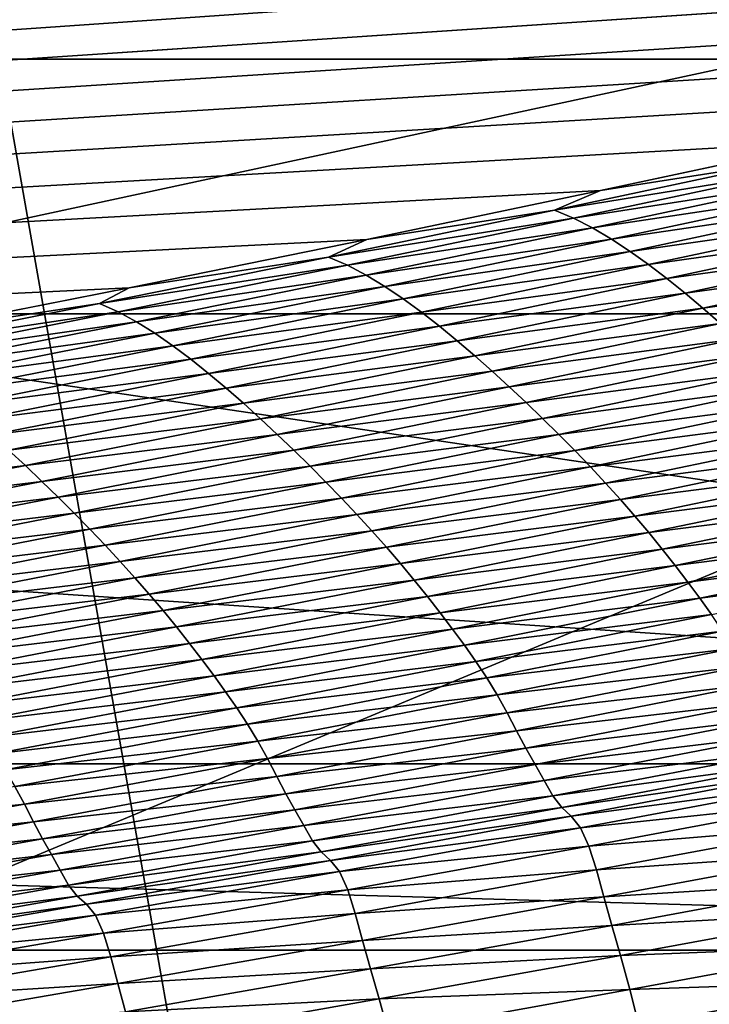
# Model space of a CAD drawing. Extents: x -65 to 446, y -88 to 1542.
# Tile 152 of 223: x 59.988 to 60.53, y -21.042 to -20.269. Entities that reach past the tile are written whole.
import ezdxf

# ---------------------------------------------------------------- set-up
doc = ezdxf.new("R2010")
doc.units = 0
doc.header["$LTSCALE"] = 74.25
for name, color, linetype in [('16', 7, 'CONTINUOUS'), ('305', 7, 'CONTINUOUS'), ('34', 7, 'CONTINUOUS'), ('35', 7, 'CONTINUOUS'), ('360', 7, 'CONTINUOUS'), ('382', 7, 'CONTINUOUS'), ('463', 7, 'CONTINUOUS'), ('522', 7, 'CONTINUOUS'), ('6', 7, 'CONTINUOUS'), ('730', 7, 'CONTINUOUS'), ('880', 7, 'CONTINUOUS'), ('884', 7, 'CONTINUOUS')]:
    doc.layers.add(name, color=color, linetype=linetype)

msp = doc.modelspace()

# ---------------------------------------------------------------- linework, layer by layer
at = {"layer": '16', "linetype": 'CONTINUOUS'}
for points in [[(61.5, -22.7), (61.5, -20.3), (55.75, -20.3, 9.95929), (61.5, -22.7)], [(61.5, -22.7), (55.75, -20.3, 9.95929), (55.75, -22.7, 9.95929), (61.5, -22.7)]]:
    msp.add_3dface(points, dxfattribs=at)
at = {"layer": '305', "color": 7, "linetype": 'CONTINUOUS'}
for points in [[(59.40471, -21, -9.82402), (56.49923, -21, -11.94655), (61.75957, -21, -10.09765), (59.40471, -21, -9.82402)], [(61.75957, -21, -10.09765), (56.49923, -21, -11.94655), (59.34313, -21, -12.36754), (61.75957, -21, -10.09765)], [(61.65188, -21, -7.01383), (59.40471, -21, -9.82402), (61.75957, -21, -10.09765), (61.65188, -21, -7.01383)]]:
    msp.add_3dface(points, dxfattribs=at)
at = {"layer": '34', "linetype": 'CONTINUOUS'}
for points in [[(55.75, -20.3, -9.95929), (55.6, -20, -9.69948), (61.2, -20), (55.75, -20.3, -9.95929)], [(61.5, -20.3), (55.75, -20.3, -9.95929), (61.2, -20), (61.5, -20.3)]]:
    msp.add_3dface(points, dxfattribs=at)
at = {"layer": '35', "linetype": 'CONTINUOUS'}
for points in [[(61.5, -20.3), (61.2, -20), (55.6, -20, 9.69948), (61.5, -20.3)], [(61.5, -20.3), (55.6, -20, 9.69948), (55.75, -20.3, 9.95929), (61.5, -20.3)]]:
    msp.add_3dface(points, dxfattribs=at)
at = {"layer": '360', "color": 7, "linetype": 'CONTINUOUS'}
for points in [[(58.54071, -18.23446, -13.52983), (65.995, -19.13135, -0.4), (59.64452, -20.5, -12.76649), (58.54071, -18.23446, -13.52983)], [(59.64452, -20.5, -12.76649), (65.995, -19.13135, -0.4), (62.13891, -20.5, -10.42338), (59.64452, -20.5, -12.76649)]]:
    msp.add_3dface(points, dxfattribs=at)
at = {"layer": '382', "color": 7, "linetype": 'CONTINUOUS'}
for points in [[(56.64744, -20.85363, -14.3925), (56.70888, -20.5, -14.52553), (62.0278, -20.85356, -10.32798), (56.64744, -20.85363, -14.3925)], [(56.70888, -20.5, -14.52553), (59.64452, -20.5, -12.76649), (62.0278, -20.85356, -10.32798), (56.70888, -20.5, -14.52553)], [(59.64452, -20.5, -12.76649), (62.13891, -20.5, -10.42338), (62.0278, -20.85356, -10.32798), (59.64452, -20.5, -12.76649)], [(61.75957, -21, -10.09765), (56.64744, -20.85363, -14.3925), (62.0278, -20.85356, -10.32798), (61.75957, -21, -10.09765)], [(61.75957, -21, -10.09765), (59.34313, -21, -12.36754), (56.64744, -20.85363, -14.3925), (61.75957, -21, -10.09765)]]:
    msp.add_3dface(points, dxfattribs=at)
at = {"layer": '463', "color": 7, "linetype": 'CONTINUOUS'}
for points in [[(61.65188, -21, -7.01383), (59.56169, -26.39044, -9.6713), (59.40471, -21, -9.82402), (61.65188, -21, -7.01383)], [(61.61822, -26.36266, -7.06944), (59.56169, -26.39044, -9.6713), (61.65188, -21, -7.01383), (61.61822, -26.36266, -7.06944)]]:
    msp.add_3dface(points, dxfattribs=at)
at = {"layer": '522', "color": 7, "linetype": 'CONTINUOUS'}
for points in [[(63.9, -18.9401, 0), (50, -16.5, 13.9), (63.9, -32.5), (63.9, -18.9401, 0)], [(63.9, -32.5), (50, -16.5, 13.9), (59.82849, -32.32842, 9.82979), (63.9, -32.5)]]:
    msp.add_3dface(points, dxfattribs=at)
at = {"layer": '6', "linetype": 'CONTINUOUS'}
for points in [[(55.75, -20.3, -9.95929), (61.5, -20.3), (55.75, -22.7, -9.95929), (55.75, -20.3, -9.95929)], [(55.75, -22.7, -9.95929), (61.5, -20.3), (61.5, -22.7), (55.75, -22.7, -9.95929)]]:
    msp.add_3dface(points, dxfattribs=at)
at = {"layer": '730', "color": 7, "linetype": 'CONTINUOUS'}
for points in [[(59.9296, -20.0576, 9.8693), (50.23849, -20.9509, 13.99797), (61.90504, -20.06089, 9.88576), (59.9296, -20.0576, 9.8693)], [(61.90504, -20.06089, 9.88576), (50.23849, -20.9509, 13.99797), (61.7561, -20.09913, 10.07638), (61.90504, -20.06089, 9.88576)], [(61.7561, -20.09913, 10.07638), (50.23849, -20.9509, 13.99797), (61.60451, -20.1372, 10.26476), (61.7561, -20.09913, 10.07638)], [(61.60451, -20.1372, 10.26476), (50.23849, -20.9509, 13.99797), (61.45002, -20.17515, 10.45113), (61.60451, -20.1372, 10.26476)], [(61.45002, -20.17515, 10.45113), (50.23849, -20.9509, 13.99797), (61.29243, -20.213, 10.63567), (61.45002, -20.17515, 10.45113)], [(61.29243, -20.213, 10.63567), (50.23849, -20.9509, 13.99797), (61.13188, -20.25074, 10.81835), (61.29243, -20.213, 10.63567)], [(61.13188, -20.25074, 10.81835), (50.23849, -20.9509, 13.99797), (60.96829, -20.28834, 10.99908), (61.13188, -20.25074, 10.81835)], [(60.96829, -20.28834, 10.99908), (50.23849, -20.9509, 13.99797), (60.80153, -20.32578, 11.17779), (60.96829, -20.28834, 10.99908)], [(60.80153, -20.32578, 11.17779), (50.23849, -20.9509, 13.99797), (60.62457, -20.36458, 11.36171), (60.80153, -20.32578, 11.17779)], [(60.62457, -20.36458, 11.36171), (50.23849, -20.9509, 13.99797), (60.44416, -20.4032, 11.54353), (60.62457, -20.36458, 11.36171)], [(60.44416, -20.4032, 11.54353), (50.23849, -20.9509, 13.99797), (60.26067, -20.44152, 11.72268), (60.44416, -20.4032, 11.54353)], [(60.26067, -20.44152, 11.72268), (50.23849, -20.9509, 13.99797), (60.07426, -20.47947, 11.89889), (60.26067, -20.44152, 11.72268)], [(60.07426, -20.47947, 11.89889), (50.23849, -20.9509, 13.99797), (59.88468, -20.5171, 12.07248), (60.07426, -20.47947, 11.89889)]]:
    msp.add_3dface(points, dxfattribs=at)
at = {"layer": '880', "color": 7, "linetype": 'CONTINUOUS'}
for points in [[(60.62457, -20.36458, 11.36171), (60.44416, -20.4032, 11.54353), (60.58274, -20.38139, 11.43823), (60.62457, -20.36458, 11.36171)], [(60.58274, -20.38139, 11.43823), (60.44416, -20.4032, 11.54353), (60.40798, -20.41855, 11.61269), (60.58274, -20.38139, 11.43823)], [(60.58274, -20.38139, 11.43823), (60.40798, -20.41855, 11.61269), (60.59804, -20.38765, 11.4587), (60.58274, -20.38139, 11.43823)], [(60.59804, -20.38765, 11.4587), (60.40798, -20.41855, 11.61269), (60.42305, -20.4249, 11.63341), (60.59804, -20.38765, 11.4587)], [(60.59804, -20.38765, 11.4587), (60.42305, -20.4249, 11.63341), (60.61321, -20.39518, 11.4798), (60.59804, -20.38765, 11.4587)], [(60.61321, -20.39518, 11.4798), (60.42305, -20.4249, 11.63341), (60.438, -20.43253, 11.65476), (60.61321, -20.39518, 11.4798)], [(60.61321, -20.39518, 11.4798), (60.438, -20.43253, 11.65476), (60.62826, -20.40381, 11.50142), (60.61321, -20.39518, 11.4798)], [(60.44416, -20.4032, 11.54353), (60.26067, -20.44152, 11.72268), (60.40798, -20.41855, 11.61269), (60.44416, -20.4032, 11.54353)], [(60.62826, -20.40381, 11.50142), (60.438, -20.43253, 11.65476), (60.45281, -20.44127, 11.67665), (60.62826, -20.40381, 11.50142)], [(60.62826, -20.40381, 11.50142), (60.45281, -20.44127, 11.67665), (60.64317, -20.41335, 11.52345), (60.62826, -20.40381, 11.50142)], [(60.64317, -20.41335, 11.52345), (60.45281, -20.44127, 11.67665), (60.46749, -20.45093, 11.69896), (60.64317, -20.41335, 11.52345)], [(60.64317, -20.41335, 11.52345), (60.46749, -20.45093, 11.69896), (60.65794, -20.42365, 11.54579), (60.64317, -20.41335, 11.52345)], [(60.40798, -20.41855, 11.61269), (60.26067, -20.44152, 11.72268), (60.23066, -20.45537, 11.78439), (60.40798, -20.41855, 11.61269)], [(60.40798, -20.41855, 11.61269), (60.23066, -20.45537, 11.78439), (60.42305, -20.4249, 11.63341), (60.40798, -20.41855, 11.61269)], [(60.42305, -20.4249, 11.63341), (60.23066, -20.45537, 11.78439), (60.2455, -20.46181, 11.80535), (60.42305, -20.4249, 11.63341)], [(60.42305, -20.4249, 11.63341), (60.2455, -20.46181, 11.80535), (60.438, -20.43253, 11.65476), (60.42305, -20.4249, 11.63341)], [(60.65794, -20.42365, 11.54579), (60.46749, -20.45093, 11.69896), (60.48203, -20.46132, 11.72158), (60.65794, -20.42365, 11.54579)], [(60.65794, -20.42365, 11.54579), (60.48203, -20.46132, 11.72158), (60.67255, -20.43452, 11.56836), (60.65794, -20.42365, 11.54579)], [(60.438, -20.43253, 11.65476), (60.2455, -20.46181, 11.80535), (60.26022, -20.46954, 11.82696), (60.438, -20.43253, 11.65476)], [(60.438, -20.43253, 11.65476), (60.26022, -20.46954, 11.82696), (60.45281, -20.44127, 11.67665), (60.438, -20.43253, 11.65476)], [(60.67255, -20.43452, 11.56836), (60.48203, -20.46132, 11.72158), (60.49641, -20.47229, 11.74443), (60.67255, -20.43452, 11.56836)], [(60.67255, -20.43452, 11.56836), (60.49641, -20.47229, 11.74443), (60.687, -20.44585, 11.59113), (60.67255, -20.43452, 11.56836)], [(60.26067, -20.44152, 11.72268), (60.07426, -20.47947, 11.89889), (60.23066, -20.45537, 11.78439), (60.26067, -20.44152, 11.72268)], [(60.45281, -20.44127, 11.67665), (60.26022, -20.46954, 11.82696), (60.27481, -20.47838, 11.8491), (60.45281, -20.44127, 11.67665)], [(60.45281, -20.44127, 11.67665), (60.27481, -20.47838, 11.8491), (60.46749, -20.45093, 11.69896), (60.45281, -20.44127, 11.67665)], [(60.46749, -20.45093, 11.69896), (60.27481, -20.47838, 11.8491), (60.28925, -20.48814, 11.87167), (60.46749, -20.45093, 11.69896)], [(60.46749, -20.45093, 11.69896), (60.28925, -20.48814, 11.87167), (60.48203, -20.46132, 11.72158), (60.46749, -20.45093, 11.69896)], [(60.687, -20.44585, 11.59113), (60.49641, -20.47229, 11.74443), (60.51063, -20.48372, 11.76749), (60.687, -20.44585, 11.59113)], [(60.687, -20.44585, 11.59113), (60.51063, -20.48372, 11.76749), (60.70128, -20.45752, 11.61409), (60.687, -20.44585, 11.59113)], [(60.23066, -20.45537, 11.78439), (60.07426, -20.47947, 11.89889), (60.05079, -20.49182, 11.9533), (60.23066, -20.45537, 11.78439)], [(60.23066, -20.45537, 11.78439), (60.05079, -20.49182, 11.9533), (60.2455, -20.46181, 11.80535), (60.23066, -20.45537, 11.78439)], [(60.70128, -20.45752, 11.61409), (60.51063, -20.48372, 11.76749), (60.52467, -20.49547, 11.79074), (60.70128, -20.45752, 11.61409)], [(60.70128, -20.45752, 11.61409), (60.52467, -20.49547, 11.79074), (60.71537, -20.46943, 11.63718), (60.70128, -20.45752, 11.61409)], [(60.2455, -20.46181, 11.80535), (60.05079, -20.49182, 11.9533), (60.06541, -20.49836, 11.97449), (60.2455, -20.46181, 11.80535)], [(60.2455, -20.46181, 11.80535), (60.06541, -20.49836, 11.97449), (60.26022, -20.46954, 11.82696), (60.2455, -20.46181, 11.80535)], [(60.48203, -20.46132, 11.72158), (60.28925, -20.48814, 11.87167), (60.30356, -20.49864, 11.89456), (60.48203, -20.46132, 11.72158)], [(60.48203, -20.46132, 11.72158), (60.30356, -20.49864, 11.89456), (60.49641, -20.47229, 11.74443), (60.48203, -20.46132, 11.72158)], [(60.26022, -20.46954, 11.82696), (60.06541, -20.49836, 11.97449), (60.0799, -20.50619, 11.99635), (60.26022, -20.46954, 11.82696)], [(60.26022, -20.46954, 11.82696), (60.0799, -20.50619, 11.99635), (60.27481, -20.47838, 11.8491), (60.26022, -20.46954, 11.82696)], [(60.49641, -20.47229, 11.74443), (60.30356, -20.49864, 11.89456), (60.31771, -20.50971, 11.91769), (60.49641, -20.47229, 11.74443)], [(60.49641, -20.47229, 11.74443), (60.31771, -20.50971, 11.91769), (60.51063, -20.48372, 11.76749), (60.49641, -20.47229, 11.74443)], [(60.71537, -20.46943, 11.63718), (60.52467, -20.49547, 11.79074), (60.53852, -20.50745, 11.81414), (60.71537, -20.46943, 11.63718)], [(60.07426, -20.47947, 11.89889), (59.88468, -20.5171, 12.07248), (60.05079, -20.49182, 11.9533), (60.07426, -20.47947, 11.89889)], [(60.27481, -20.47838, 11.8491), (60.0799, -20.50619, 11.99635), (60.09425, -20.51513, 12.01874), (60.27481, -20.47838, 11.8491)], [(60.27481, -20.47838, 11.8491), (60.09425, -20.51513, 12.01874), (60.28925, -20.48814, 11.87167), (60.27481, -20.47838, 11.8491)], [(60.51063, -20.48372, 11.76749), (60.31771, -20.50971, 11.91769), (60.33169, -20.52122, 11.94102), (60.51063, -20.48372, 11.76749)], [(60.51063, -20.48372, 11.76749), (60.33169, -20.52122, 11.94102), (60.52467, -20.49547, 11.79074), (60.51063, -20.48372, 11.76749)], [(60.05079, -20.49182, 11.9533), (59.88468, -20.5171, 12.07248), (59.86839, -20.5279, 12.11938), (60.05079, -20.49182, 11.9533)], [(60.05079, -20.49182, 11.9533), (59.86839, -20.5279, 12.11938), (60.06541, -20.49836, 11.97449), (60.05079, -20.49182, 11.9533)], [(60.28925, -20.48814, 11.87167), (60.09425, -20.51513, 12.01874), (60.10846, -20.52499, 12.04157), (60.28925, -20.48814, 11.87167)], [(60.28925, -20.48814, 11.87167), (60.10846, -20.52499, 12.04157), (60.30356, -20.49864, 11.89456), (60.28925, -20.48814, 11.87167)], [(60.06541, -20.49836, 11.97449), (59.86839, -20.5279, 12.11938), (59.88277, -20.53452, 12.14082), (60.06541, -20.49836, 11.97449)], [(60.06541, -20.49836, 11.97449), (59.88277, -20.53452, 12.14082), (60.0799, -20.50619, 11.99635), (60.06541, -20.49836, 11.97449)], [(60.30356, -20.49864, 11.89456), (60.10846, -20.52499, 12.04157), (60.12253, -20.53559, 12.06472), (60.30356, -20.49864, 11.89456)], [(60.30356, -20.49864, 11.89456), (60.12253, -20.53559, 12.06472), (60.31771, -20.50971, 11.91769), (60.30356, -20.49864, 11.89456)], [(60.52467, -20.49547, 11.79074), (60.33169, -20.52122, 11.94102), (60.3455, -20.53305, 11.96456), (60.52467, -20.49547, 11.79074)], [(60.52467, -20.49547, 11.79074), (60.3455, -20.53305, 11.96456), (60.53852, -20.50745, 11.81414), (60.52467, -20.49547, 11.79074)], [(60.0799, -20.50619, 11.99635), (59.88277, -20.53452, 12.14082), (59.89703, -20.54245, 12.16291), (60.0799, -20.50619, 11.99635)], [(60.0799, -20.50619, 11.99635), (59.89703, -20.54245, 12.16291), (60.09425, -20.51513, 12.01874), (60.0799, -20.50619, 11.99635)], [(60.53852, -20.50745, 11.81414), (60.3455, -20.53305, 11.96456), (60.35913, -20.5451, 11.98823), (60.53852, -20.50745, 11.81414)], [(60.53852, -20.50745, 11.81414), (60.35913, -20.5451, 11.98823), (60.55218, -20.51962, 11.83757), (60.53852, -20.50745, 11.81414)], [(60.09425, -20.51513, 12.01874), (59.89703, -20.54245, 12.16291), (59.91115, -20.55149, 12.18555), (60.09425, -20.51513, 12.01874)], [(60.09425, -20.51513, 12.01874), (59.91115, -20.55149, 12.18555), (60.10846, -20.52499, 12.04157), (60.09425, -20.51513, 12.01874)], [(60.31771, -20.50971, 11.91769), (60.12253, -20.53559, 12.06472), (60.13645, -20.54675, 12.08811), (60.31771, -20.50971, 11.91769)], [(60.31771, -20.50971, 11.91769), (60.13645, -20.54675, 12.08811), (60.33169, -20.52122, 11.94102), (60.31771, -20.50971, 11.91769)], [(60.33169, -20.52122, 11.94102), (60.13645, -20.54675, 12.08811), (60.15021, -20.55835, 12.11171), (60.33169, -20.52122, 11.94102)], [(60.33169, -20.52122, 11.94102), (60.15021, -20.55835, 12.11171), (60.3455, -20.53305, 11.96456), (60.33169, -20.52122, 11.94102)], [(60.55218, -20.51962, 11.83757), (60.35913, -20.5451, 11.98823), (60.37255, -20.55733, 12.01195), (60.55218, -20.51962, 11.83757)], [(60.55218, -20.51962, 11.83757), (60.37255, -20.55733, 12.01195), (60.56562, -20.53194, 11.86092), (60.55218, -20.51962, 11.83757)], [(60.10846, -20.52499, 12.04157), (59.91115, -20.55149, 12.18555), (59.92513, -20.56145, 12.20863), (60.10846, -20.52499, 12.04157)], [(60.10846, -20.52499, 12.04157), (59.92513, -20.56145, 12.20863), (60.12253, -20.53559, 12.06472), (60.10846, -20.52499, 12.04157)], [(60.12253, -20.53559, 12.06472), (59.92513, -20.56145, 12.20863), (59.93896, -20.57215, 12.23203), (60.12253, -20.53559, 12.06472)], [(60.12253, -20.53559, 12.06472), (59.93896, -20.57215, 12.23203), (60.13645, -20.54675, 12.08811), (60.12253, -20.53559, 12.06472)], [(60.3455, -20.53305, 11.96456), (60.15021, -20.55835, 12.11171), (60.16378, -20.57026, 12.13551), (60.3455, -20.53305, 11.96456)], [(60.3455, -20.53305, 11.96456), (60.16378, -20.57026, 12.13551), (60.35913, -20.5451, 11.98823), (60.3455, -20.53305, 11.96456)], [(60.56562, -20.53194, 11.86092), (60.37255, -20.55733, 12.01195), (60.38577, -20.56969, 12.0356), (60.56562, -20.53194, 11.86092)], [(60.56562, -20.53194, 11.86092), (60.38577, -20.56969, 12.0356), (60.57885, -20.54437, 11.88411), (60.56562, -20.53194, 11.86092)], [(60.35913, -20.5451, 11.98823), (60.16378, -20.57026, 12.13551), (60.17717, -20.58237, 12.15946), (60.35913, -20.5451, 11.98823)], [(60.35913, -20.5451, 11.98823), (60.17717, -20.58237, 12.15946), (60.37255, -20.55733, 12.01195), (60.35913, -20.5451, 11.98823)], [(60.57885, -20.54437, 11.88411), (60.38577, -20.56969, 12.0356), (60.39877, -20.58215, 12.05907), (60.57885, -20.54437, 11.88411)], [(60.57885, -20.54437, 11.88411), (60.39877, -20.58215, 12.05907), (60.59183, -20.55691, 11.90701), (60.57885, -20.54437, 11.88411)], [(60.13645, -20.54675, 12.08811), (59.93896, -20.57215, 12.23203), (59.95265, -20.5834, 12.25568), (60.13645, -20.54675, 12.08811)], [(60.13645, -20.54675, 12.08811), (59.95265, -20.5834, 12.25568), (60.15021, -20.55835, 12.11171), (60.13645, -20.54675, 12.08811)], [(60.15021, -20.55835, 12.11171), (59.95265, -20.5834, 12.25568), (59.96616, -20.59508, 12.27954), (60.15021, -20.55835, 12.11171)], [(60.15021, -20.55835, 12.11171), (59.96616, -20.59508, 12.27954), (60.16378, -20.57026, 12.13551), (60.15021, -20.55835, 12.11171)], [(60.37255, -20.55733, 12.01195), (60.17717, -20.58237, 12.15946), (60.19037, -20.59466, 12.18346), (60.37255, -20.55733, 12.01195)], [(60.37255, -20.55733, 12.01195), (60.19037, -20.59466, 12.18346), (60.38577, -20.56969, 12.0356), (60.37255, -20.55733, 12.01195)], [(60.59183, -20.55691, 11.90701), (60.39877, -20.58215, 12.05907), (60.41153, -20.59471, 12.08226), (60.59183, -20.55691, 11.90701)], [(60.59183, -20.55691, 11.90701), (60.41153, -20.59471, 12.08226), (60.60455, -20.56957, 11.92954), (60.59183, -20.55691, 11.90701)], [(60.16378, -20.57026, 12.13551), (59.96616, -20.59508, 12.27954), (59.9795, -20.60707, 12.3036), (60.16378, -20.57026, 12.13551)], [(60.16378, -20.57026, 12.13551), (59.9795, -20.60707, 12.3036), (60.17717, -20.58237, 12.15946), (60.16378, -20.57026, 12.13551)], [(60.38577, -20.56969, 12.0356), (60.19037, -20.59466, 12.18346), (60.20336, -20.60706, 12.20738), (60.38577, -20.56969, 12.0356)], [(60.38577, -20.56969, 12.0356), (60.20336, -20.60706, 12.20738), (60.39877, -20.58215, 12.05907), (60.38577, -20.56969, 12.0356)], [(60.60455, -20.56957, 11.92954), (60.41153, -20.59471, 12.08226), (60.42404, -20.60737, 12.10507), (60.60455, -20.56957, 11.92954)], [(60.60455, -20.56957, 11.92954), (60.42404, -20.60737, 12.10507), (60.617, -20.58232, 11.95159), (60.60455, -20.56957, 11.92954)], [(60.17717, -20.58237, 12.15946), (59.9795, -20.60707, 12.3036), (59.99266, -20.61925, 12.32782), (60.17717, -20.58237, 12.15946)], [(60.17717, -20.58237, 12.15946), (59.99266, -20.61925, 12.32782), (60.19037, -20.59466, 12.18346), (60.17717, -20.58237, 12.15946)], [(60.39877, -20.58215, 12.05907), (60.20336, -20.60706, 12.20738), (60.21613, -20.61955, 12.23113), (60.39877, -20.58215, 12.05907)], [(60.39877, -20.58215, 12.05907), (60.21613, -20.61955, 12.23113), (60.41153, -20.59471, 12.08226), (60.39877, -20.58215, 12.05907)], [(60.617, -20.58232, 11.95159), (60.42404, -20.60737, 12.10507), (60.43628, -20.62013, 12.1274), (60.617, -20.58232, 11.95159)], [(60.617, -20.58232, 11.95159), (60.43628, -20.62013, 12.1274), (60.62916, -20.59518, 11.97306), (60.617, -20.58232, 11.95159)], [(60.19037, -20.59466, 12.18346), (59.99266, -20.61925, 12.32782), (60.00562, -20.63159, 12.35208), (60.19037, -20.59466, 12.18346)], [(60.19037, -20.59466, 12.18346), (60.00562, -20.63159, 12.35208), (60.20336, -20.60706, 12.20738), (60.19037, -20.59466, 12.18346)], [(60.41153, -20.59471, 12.08226), (60.21613, -20.61955, 12.23113), (60.22867, -20.63213, 12.25459), (60.41153, -20.59471, 12.08226)], [(60.41153, -20.59471, 12.08226), (60.22867, -20.63213, 12.25459), (60.42404, -20.60737, 12.10507), (60.41153, -20.59471, 12.08226)], [(60.62916, -20.59518, 11.97306), (60.43628, -20.62013, 12.1274), (60.44823, -20.63296, 12.14915), (60.62916, -20.59518, 11.97306)], [(60.62916, -20.59518, 11.97306), (60.44823, -20.63296, 12.14915), (60.64101, -20.60814, 11.99386), (60.62916, -20.59518, 11.97306)], [(59.9795, -20.60707, 12.3036), (59.79266, -20.64347, 12.46881), (59.99266, -20.61925, 12.32782), (59.9795, -20.60707, 12.3036)], [(60.20336, -20.60706, 12.20738), (60.00562, -20.63159, 12.35208), (60.01838, -20.64403, 12.37627), (60.20336, -20.60706, 12.20738)], [(60.20336, -20.60706, 12.20738), (60.01838, -20.64403, 12.37627), (60.21613, -20.61955, 12.23113), (60.20336, -20.60706, 12.20738)], [(60.42404, -20.60737, 12.10507), (60.22867, -20.63213, 12.25459), (60.24096, -20.6448, 12.27768), (60.42404, -20.60737, 12.10507)], [(60.42404, -20.60737, 12.10507), (60.24096, -20.6448, 12.27768), (60.43628, -20.62013, 12.1274), (60.42404, -20.60737, 12.10507)], [(60.64101, -20.60814, 11.99386), (60.44823, -20.63296, 12.14915), (60.45987, -20.64589, 12.17021), (60.64101, -20.60814, 11.99386)], [(60.64101, -20.60814, 11.99386), (60.45987, -20.64589, 12.17021), (60.65253, -20.62116, 12.01388), (60.64101, -20.60814, 11.99386)], [(59.99266, -20.61925, 12.32782), (59.79266, -20.64347, 12.46881), (59.80558, -20.65572, 12.49328), (59.99266, -20.61925, 12.32782)], [(59.99266, -20.61925, 12.32782), (59.80558, -20.65572, 12.49328), (60.00562, -20.63159, 12.35208), (59.99266, -20.61925, 12.32782)], [(60.21613, -20.61955, 12.23113), (60.01838, -20.64403, 12.37627), (60.03092, -20.65655, 12.40028), (60.21613, -20.61955, 12.23113)], [(60.21613, -20.61955, 12.23113), (60.03092, -20.65655, 12.40028), (60.22867, -20.63213, 12.25459), (60.21613, -20.61955, 12.23113)], [(60.43628, -20.62013, 12.1274), (60.24096, -20.6448, 12.27768), (60.25299, -20.65754, 12.30027), (60.43628, -20.62013, 12.1274)], [(60.43628, -20.62013, 12.1274), (60.25299, -20.65754, 12.30027), (60.44823, -20.63296, 12.14915), (60.43628, -20.62013, 12.1274)], [(60.65253, -20.62116, 12.01388), (60.45987, -20.64589, 12.17021), (60.47119, -20.65887, 12.19049), (60.65253, -20.62116, 12.01388)], [(60.65253, -20.62116, 12.01388), (60.47119, -20.65887, 12.19049), (60.66368, -20.63423, 12.03302), (60.65253, -20.62116, 12.01388)], [(60.00562, -20.63159, 12.35208), (59.80558, -20.65572, 12.49328), (59.8183, -20.66811, 12.5178), (60.00562, -20.63159, 12.35208)], [(60.00562, -20.63159, 12.35208), (59.8183, -20.66811, 12.5178), (60.01838, -20.64403, 12.37627), (60.00562, -20.63159, 12.35208)], [(60.22867, -20.63213, 12.25459), (60.03092, -20.65655, 12.40028), (60.04324, -20.66915, 12.42401), (60.22867, -20.63213, 12.25459)], [(60.22867, -20.63213, 12.25459), (60.04324, -20.66915, 12.42401), (60.24096, -20.6448, 12.27768), (60.22867, -20.63213, 12.25459)], [(60.44823, -20.63296, 12.14915), (60.25299, -20.65754, 12.30027), (60.26473, -20.67036, 12.32229), (60.44823, -20.63296, 12.14915)], [(60.44823, -20.63296, 12.14915), (60.26473, -20.67036, 12.32229), (60.45987, -20.64589, 12.17021), (60.44823, -20.63296, 12.14915)], [(60.66368, -20.63423, 12.03302), (60.47119, -20.65887, 12.19049), (60.48214, -20.67187, 12.20988), (60.66368, -20.63423, 12.03302)], [(60.66368, -20.63423, 12.03302), (60.48214, -20.67187, 12.20988), (60.67444, -20.6473, 12.05118), (60.66368, -20.63423, 12.03302)], [(60.01838, -20.64403, 12.37627), (59.8183, -20.66811, 12.5178), (59.83082, -20.68059, 12.54225), (60.01838, -20.64403, 12.37627)], [(60.01838, -20.64403, 12.37627), (59.83082, -20.68059, 12.54225), (60.03092, -20.65655, 12.40028), (60.01838, -20.64403, 12.37627)], [(60.24096, -20.6448, 12.27768), (60.04324, -20.66915, 12.42401), (60.05531, -20.68183, 12.44736), (60.24096, -20.6448, 12.27768)], [(60.24096, -20.6448, 12.27768), (60.05531, -20.68183, 12.44736), (60.25299, -20.65754, 12.30027), (60.24096, -20.6448, 12.27768)], [(60.45987, -20.64589, 12.17021), (60.26473, -20.67036, 12.32229), (60.27617, -20.68325, 12.34361), (60.45987, -20.64589, 12.17021)], [(60.45987, -20.64589, 12.17021), (60.27617, -20.68325, 12.34361), (60.47119, -20.65887, 12.19049), (60.45987, -20.64589, 12.17021)], [(60.67444, -20.6473, 12.05118), (60.48214, -20.67187, 12.20988), (60.49271, -20.68488, 12.22829), (60.67444, -20.6473, 12.05118)], [(60.67444, -20.6473, 12.05118), (60.49271, -20.68488, 12.22829), (60.68481, -20.66033, 12.06828), (60.67444, -20.6473, 12.05118)], [(60.03092, -20.65655, 12.40028), (59.83082, -20.68059, 12.54225), (59.84314, -20.69315, 12.56652), (60.03092, -20.65655, 12.40028)], [(60.03092, -20.65655, 12.40028), (59.84314, -20.69315, 12.56652), (60.04324, -20.66915, 12.42401), (60.03092, -20.65655, 12.40028)], [(60.25299, -20.65754, 12.30027), (60.05531, -20.68183, 12.44736), (60.06712, -20.69456, 12.47021), (60.25299, -20.65754, 12.30027)], [(60.25299, -20.65754, 12.30027), (60.06712, -20.69456, 12.47021), (60.26473, -20.67036, 12.32229), (60.25299, -20.65754, 12.30027)], [(60.47119, -20.65887, 12.19049), (60.27617, -20.68325, 12.34361), (60.28728, -20.69619, 12.36413), (60.47119, -20.65887, 12.19049)], [(60.47119, -20.65887, 12.19049), (60.28728, -20.69619, 12.36413), (60.48214, -20.67187, 12.20988), (60.47119, -20.65887, 12.19049)], [(60.68481, -20.66033, 12.06828), (60.49271, -20.68488, 12.22829), (60.50289, -20.69783, 12.24562), (60.68481, -20.66033, 12.06828)], [(60.68481, -20.66033, 12.06828), (60.50289, -20.69783, 12.24562), (60.69482, -20.67328, 12.08424), (60.68481, -20.66033, 12.06828)], [(60.04324, -20.66915, 12.42401), (59.84314, -20.69315, 12.56652), (59.85522, -20.70577, 12.59051), (60.04324, -20.66915, 12.42401)], [(60.04324, -20.66915, 12.42401), (59.85522, -20.70577, 12.59051), (60.05531, -20.68183, 12.44736), (60.04324, -20.66915, 12.42401)], [(60.26473, -20.67036, 12.32229), (60.06712, -20.69456, 12.47021), (60.07865, -20.70737, 12.49248), (60.26473, -20.67036, 12.32229)], [(60.26473, -20.67036, 12.32229), (60.07865, -20.70737, 12.49248), (60.27617, -20.68325, 12.34361), (60.26473, -20.67036, 12.32229)], [(60.48214, -20.67187, 12.20988), (60.28728, -20.69619, 12.36413), (60.29804, -20.70914, 12.38377), (60.48214, -20.67187, 12.20988)], [(60.48214, -20.67187, 12.20988), (60.29804, -20.70914, 12.38377), (60.49271, -20.68488, 12.22829), (60.48214, -20.67187, 12.20988)], [(60.69482, -20.67328, 12.08424), (60.50289, -20.69783, 12.24562), (60.51271, -20.71069, 12.26179), (60.69482, -20.67328, 12.08424)], [(60.69482, -20.67328, 12.08424), (60.51271, -20.71069, 12.26179), (60.70447, -20.68615, 12.09895), (60.69482, -20.67328, 12.08424)], [(60.05531, -20.68183, 12.44736), (59.85522, -20.70577, 12.59051), (59.86707, -20.71844, 12.61411), (60.05531, -20.68183, 12.44736)], [(60.05531, -20.68183, 12.44736), (59.86707, -20.71844, 12.61411), (60.06712, -20.69456, 12.47021), (60.05531, -20.68183, 12.44736)], [(60.27617, -20.68325, 12.34361), (60.07865, -20.70737, 12.49248), (60.08988, -20.72023, 12.51404), (60.27617, -20.68325, 12.34361)], [(60.27617, -20.68325, 12.34361), (60.08988, -20.72023, 12.51404), (60.28728, -20.69619, 12.36413), (60.27617, -20.68325, 12.34361)], [(60.49271, -20.68488, 12.22829), (60.29804, -20.70914, 12.38377), (60.30841, -20.72207, 12.4024), (60.49271, -20.68488, 12.22829)], [(60.49271, -20.68488, 12.22829), (60.30841, -20.72207, 12.4024), (60.50289, -20.69783, 12.24562), (60.49271, -20.68488, 12.22829)], [(60.70447, -20.68615, 12.09895), (60.51271, -20.71069, 12.26179), (60.52219, -20.72345, 12.27671), (60.70447, -20.68615, 12.09895)], [(60.70447, -20.68615, 12.09895), (60.52219, -20.72345, 12.27671), (60.71376, -20.69909, 12.11229), (60.70447, -20.68615, 12.09895)], [(60.06712, -20.69456, 12.47021), (59.86707, -20.71844, 12.61411), (59.87866, -20.73118, 12.63721), (60.06712, -20.69456, 12.47021)], [(60.06712, -20.69456, 12.47021), (59.87866, -20.73118, 12.63721), (60.07865, -20.70737, 12.49248), (60.06712, -20.69456, 12.47021)], [(60.28728, -20.69619, 12.36413), (60.08988, -20.72023, 12.51404), (60.10079, -20.73312, 12.53481), (60.28728, -20.69619, 12.36413)], [(60.28728, -20.69619, 12.36413), (60.10079, -20.73312, 12.53481), (60.29804, -20.70914, 12.38377), (60.28728, -20.69619, 12.36413)], [(60.50289, -20.69783, 12.24562), (60.30841, -20.72207, 12.4024), (60.3184, -20.73495, 12.41995), (60.50289, -20.69783, 12.24562)], [(60.50289, -20.69783, 12.24562), (60.3184, -20.73495, 12.41995), (60.51271, -20.71069, 12.26179), (60.50289, -20.69783, 12.24562)], [(60.71376, -20.69909, 12.11229), (60.52219, -20.72345, 12.27671), (60.53131, -20.73627, 12.29023), (60.71376, -20.69909, 12.11229)], [(60.07865, -20.70737, 12.49248), (59.87866, -20.73118, 12.63721), (59.88997, -20.74397, 12.65972), (60.07865, -20.70737, 12.49248)], [(60.07865, -20.70737, 12.49248), (59.88997, -20.74397, 12.65972), (60.08988, -20.72023, 12.51404), (60.07865, -20.70737, 12.49248)], [(60.29804, -20.70914, 12.38377), (60.10079, -20.73312, 12.53481), (60.11134, -20.74602, 12.55468), (60.29804, -20.70914, 12.38377)], [(60.29804, -20.70914, 12.38377), (60.11134, -20.74602, 12.55468), (60.30841, -20.72207, 12.4024), (60.29804, -20.70914, 12.38377)], [(60.51271, -20.71069, 12.26179), (60.3184, -20.73495, 12.41995), (60.32804, -20.74771, 12.43633), (60.51271, -20.71069, 12.26179)], [(60.51271, -20.71069, 12.26179), (60.32804, -20.74771, 12.43633), (60.52219, -20.72345, 12.27671), (60.51271, -20.71069, 12.26179)], [(60.08988, -20.72023, 12.51404), (59.88997, -20.74397, 12.65972), (59.90099, -20.7568, 12.68153), (60.08988, -20.72023, 12.51404)], [(60.08988, -20.72023, 12.51404), (59.90099, -20.7568, 12.68153), (60.10079, -20.73312, 12.53481), (60.08988, -20.72023, 12.51404)], [(60.30841, -20.72207, 12.4024), (60.11134, -20.74602, 12.55468), (60.12151, -20.75889, 12.57353), (60.30841, -20.72207, 12.4024)], [(60.30841, -20.72207, 12.4024), (60.12151, -20.75889, 12.57353), (60.3184, -20.73495, 12.41995), (60.30841, -20.72207, 12.4024)], [(60.52219, -20.72345, 12.27671), (60.32804, -20.74771, 12.43633), (60.33733, -20.76037, 12.45144), (60.52219, -20.72345, 12.27671)], [(60.52219, -20.72345, 12.27671), (60.33733, -20.76037, 12.45144), (60.53131, -20.73627, 12.29023), (60.52219, -20.72345, 12.27671)], [(60.10079, -20.73312, 12.53481), (59.90099, -20.7568, 12.68153), (59.91169, -20.76966, 12.70252), (60.10079, -20.73312, 12.53481)], [(60.10079, -20.73312, 12.53481), (59.91169, -20.76966, 12.70252), (60.11134, -20.74602, 12.55468), (60.10079, -20.73312, 12.53481)], [(60.3184, -20.73495, 12.41995), (60.12151, -20.75889, 12.57353), (60.13131, -20.77168, 12.59129), (60.3184, -20.73495, 12.41995)], [(60.3184, -20.73495, 12.41995), (60.13131, -20.77168, 12.59129), (60.32804, -20.74771, 12.43633), (60.3184, -20.73495, 12.41995)], [(60.53131, -20.73627, 12.29023), (60.33733, -20.76037, 12.45144), (60.34628, -20.77307, 12.46515), (60.53131, -20.73627, 12.29023)], [(60.53131, -20.73627, 12.29023), (60.34628, -20.77307, 12.46515), (60.54007, -20.74935, 12.30221), (60.53131, -20.73627, 12.29023)], [(60.11134, -20.74602, 12.55468), (59.91169, -20.76966, 12.70252), (59.92203, -20.7825, 12.72261), (60.11134, -20.74602, 12.55468)], [(60.11134, -20.74602, 12.55468), (59.92203, -20.7825, 12.72261), (60.12151, -20.75889, 12.57353), (60.11134, -20.74602, 12.55468)], [(60.32804, -20.74771, 12.43633), (60.13131, -20.77168, 12.59129), (60.14076, -20.78436, 12.60787), (60.32804, -20.74771, 12.43633)], [(60.32804, -20.74771, 12.43633), (60.14076, -20.78436, 12.60787), (60.33733, -20.76037, 12.45144), (60.32804, -20.74771, 12.43633)], [(60.54007, -20.74935, 12.30221), (60.34628, -20.77307, 12.46515), (60.35486, -20.78604, 12.47729), (60.54007, -20.74935, 12.30221)], [(60.54007, -20.74935, 12.30221), (60.35486, -20.78604, 12.47729), (60.54843, -20.76289, 12.31246), (60.54007, -20.74935, 12.30221)], [(60.12151, -20.75889, 12.57353), (59.92203, -20.7825, 12.72261), (59.93201, -20.79531, 12.74168), (60.12151, -20.75889, 12.57353)], [(60.12151, -20.75889, 12.57353), (59.93201, -20.79531, 12.74168), (60.13131, -20.77168, 12.59129), (60.12151, -20.75889, 12.57353)], [(60.33733, -20.76037, 12.45144), (60.14076, -20.78436, 12.60787), (60.14987, -20.79691, 12.62317), (60.33733, -20.76037, 12.45144)], [(60.33733, -20.76037, 12.45144), (60.14987, -20.79691, 12.62317), (60.34628, -20.77307, 12.46515), (60.33733, -20.76037, 12.45144)], [(60.54843, -20.76289, 12.31246), (60.35486, -20.78604, 12.47729), (60.36306, -20.79944, 12.48768), (60.54843, -20.76289, 12.31246)], [(60.54843, -20.76289, 12.31246), (60.36306, -20.79944, 12.48768), (60.55634, -20.77695, 12.32072), (60.54843, -20.76289, 12.31246)], [(60.13131, -20.77168, 12.59129), (59.93201, -20.79531, 12.74168), (59.94161, -20.80803, 12.75965), (60.13131, -20.77168, 12.59129)], [(60.13131, -20.77168, 12.59129), (59.94161, -20.80803, 12.75965), (60.14076, -20.78436, 12.60787), (60.13131, -20.77168, 12.59129)], [(60.34628, -20.77307, 12.46515), (60.14987, -20.79691, 12.62317), (60.15864, -20.8095, 12.63705), (60.34628, -20.77307, 12.46515)], [(60.34628, -20.77307, 12.46515), (60.15864, -20.8095, 12.63705), (60.35486, -20.78604, 12.47729), (60.34628, -20.77307, 12.46515)], [(60.55634, -20.77695, 12.32072), (60.36306, -20.79944, 12.48768), (60.37082, -20.81338, 12.49606), (60.55634, -20.77695, 12.32072)], [(60.55634, -20.77695, 12.32072), (60.37082, -20.81338, 12.49606), (60.56393, -20.79122, 12.32717), (60.55634, -20.77695, 12.32072)], [(60.14076, -20.78436, 12.60787), (59.94161, -20.80803, 12.75965), (59.95086, -20.82061, 12.77642), (60.14076, -20.78436, 12.60787)], [(60.14076, -20.78436, 12.60787), (59.95086, -20.82061, 12.77642), (60.14987, -20.79691, 12.62317), (60.14076, -20.78436, 12.60787)], [(60.35486, -20.78604, 12.47729), (60.15864, -20.8095, 12.63705), (60.16705, -20.82235, 12.64935), (60.35486, -20.78604, 12.47729)], [(60.35486, -20.78604, 12.47729), (60.16705, -20.82235, 12.64935), (60.36306, -20.79944, 12.48768), (60.35486, -20.78604, 12.47729)], [(60.56393, -20.79122, 12.32717), (60.37082, -20.81338, 12.49606), (60.37825, -20.82752, 12.5026), (60.56393, -20.79122, 12.32717)], [(60.56393, -20.79122, 12.32717), (60.37825, -20.82752, 12.5026), (60.57139, -20.80508, 12.33212), (60.56393, -20.79122, 12.32717)], [(60.14987, -20.79691, 12.62317), (59.95086, -20.82061, 12.77642), (59.95978, -20.83307, 12.7919), (60.14987, -20.79691, 12.62317)], [(60.14987, -20.79691, 12.62317), (59.95978, -20.83307, 12.7919), (60.15864, -20.8095, 12.63705), (60.14987, -20.79691, 12.62317)], [(60.36306, -20.79944, 12.48768), (60.16705, -20.82235, 12.64935), (60.17509, -20.83563, 12.65987), (60.36306, -20.79944, 12.48768)], [(60.36306, -20.79944, 12.48768), (60.17509, -20.83563, 12.65987), (60.37082, -20.81338, 12.49606), (60.36306, -20.79944, 12.48768)], [(60.57139, -20.80508, 12.33212), (60.37825, -20.82752, 12.5026), (60.38558, -20.84122, 12.50763), (60.57139, -20.80508, 12.33212)], [(60.57139, -20.80508, 12.33212), (60.38558, -20.84122, 12.50763), (60.57879, -20.81802, 12.33519), (60.57139, -20.80508, 12.33212)], [(60.15864, -20.8095, 12.63705), (59.95978, -20.83307, 12.7919), (59.96837, -20.84555, 12.80595), (60.15864, -20.8095, 12.63705)], [(60.15864, -20.8095, 12.63705), (59.96837, -20.84555, 12.80595), (60.16705, -20.82235, 12.64935), (60.15864, -20.8095, 12.63705)], [(60.37082, -20.81338, 12.49606), (60.17509, -20.83563, 12.65987), (60.18268, -20.84944, 12.66837), (60.37082, -20.81338, 12.49606)], [(60.37082, -20.81338, 12.49606), (60.18268, -20.84944, 12.66837), (60.37825, -20.82752, 12.5026), (60.37082, -20.81338, 12.49606)], [(60.16705, -20.82235, 12.64935), (59.96837, -20.84555, 12.80595), (59.97661, -20.85828, 12.8184), (60.16705, -20.82235, 12.64935)], [(60.16705, -20.82235, 12.64935), (59.97661, -20.85828, 12.8184), (60.17509, -20.83563, 12.65987), (60.16705, -20.82235, 12.64935)], [(60.57879, -20.81802, 12.33519), (60.38558, -20.84122, 12.50763), (60.39285, -20.85398, 12.51076), (60.57879, -20.81802, 12.33519)], [(60.57879, -20.81802, 12.33519), (60.39285, -20.85398, 12.51076), (60.58598, -20.83078, 12.33308), (60.57879, -20.81802, 12.33519)], [(60.37825, -20.82752, 12.5026), (60.18268, -20.84944, 12.66837), (60.18996, -20.86344, 12.67501), (60.37825, -20.82752, 12.5026)], [(60.37825, -20.82752, 12.5026), (60.18996, -20.86344, 12.67501), (60.38558, -20.84122, 12.50763), (60.37825, -20.82752, 12.5026)], [(60.58598, -20.83078, 12.33308), (60.39285, -20.85398, 12.51076), (60.39992, -20.86656, 12.50863), (60.58598, -20.83078, 12.33308)], [(60.58598, -20.83078, 12.33308), (60.39992, -20.86656, 12.50863), (60.59293, -20.8431, 12.32497), (60.58598, -20.83078, 12.33308)], [(60.17509, -20.83563, 12.65987), (59.97661, -20.85828, 12.8184), (59.98447, -20.87144, 12.82906), (60.17509, -20.83563, 12.65987)], [(60.17509, -20.83563, 12.65987), (59.98447, -20.87144, 12.82906), (60.18268, -20.84944, 12.66837), (60.17509, -20.83563, 12.65987)], [(60.38558, -20.84122, 12.50763), (60.18996, -20.86344, 12.67501), (60.19715, -20.877, 12.68011), (60.38558, -20.84122, 12.50763)], [(60.38558, -20.84122, 12.50763), (60.19715, -20.877, 12.68011), (60.39285, -20.85398, 12.51076), (60.38558, -20.84122, 12.50763)], [(60.59293, -20.8431, 12.32497), (60.39992, -20.86656, 12.50863), (60.40676, -20.87869, 12.50042), (60.59293, -20.8431, 12.32497)], [(60.59293, -20.8431, 12.32497), (60.40676, -20.87869, 12.50042), (60.60009, -20.85246, 12.31852), (60.59293, -20.8431, 12.32497)], [(60.18268, -20.84944, 12.66837), (59.98447, -20.87144, 12.82906), (59.9919, -20.88513, 12.83766), (60.18268, -20.84944, 12.66837)], [(60.18268, -20.84944, 12.66837), (59.9919, -20.88513, 12.83766), (60.18996, -20.86344, 12.67501), (60.18268, -20.84944, 12.66837)], [(60.39285, -20.85398, 12.51076), (60.19715, -20.877, 12.68011), (60.20429, -20.88959, 12.6833), (60.39285, -20.85398, 12.51076)], [(60.39285, -20.85398, 12.51076), (60.20429, -20.88959, 12.6833), (60.39992, -20.86656, 12.50863), (60.39285, -20.85398, 12.51076)], [(60.60009, -20.85246, 12.31852), (60.40676, -20.87869, 12.50042), (60.41382, -20.8878, 12.49391), (60.60009, -20.85246, 12.31852)], [(60.60009, -20.85246, 12.31852), (60.41382, -20.8878, 12.49391), (60.60761, -20.85959, 12.31936), (60.60009, -20.85246, 12.31852)], [(60.60761, -20.85959, 12.31936), (60.41382, -20.8878, 12.49391), (60.42125, -20.89466, 12.4948), (60.60761, -20.85959, 12.31936)], [(60.60761, -20.85959, 12.31936), (60.42125, -20.89466, 12.4948), (60.61492, -20.86887, 12.32215), (60.60761, -20.85959, 12.31936)], [(60.18996, -20.86344, 12.67501), (59.9919, -20.88513, 12.83766), (59.99903, -20.899, 12.8444), (60.18996, -20.86344, 12.67501)], [(60.18996, -20.86344, 12.67501), (59.99903, -20.899, 12.8444), (60.19715, -20.877, 12.68011), (60.18996, -20.86344, 12.67501)], [(60.39992, -20.86656, 12.50863), (60.20429, -20.88959, 12.6833), (60.21124, -20.90198, 12.68116), (60.39992, -20.86656, 12.50863)], [(60.39992, -20.86656, 12.50863), (60.21124, -20.90198, 12.68116), (60.40676, -20.87869, 12.50042), (60.39992, -20.86656, 12.50863)], [(60.61492, -20.86887, 12.32215), (60.42125, -20.89466, 12.4948), (60.42848, -20.9037, 12.49767), (60.61492, -20.86887, 12.32215)], [(60.61492, -20.86887, 12.32215), (60.42848, -20.9037, 12.49767), (60.62153, -20.88349, 12.3193), (60.61492, -20.86887, 12.32215)], [(59.98447, -20.87144, 12.82906), (59.79126, -20.90686, 12.99518), (59.9919, -20.88513, 12.83766), (59.98447, -20.87144, 12.82906)], [(60.19715, -20.877, 12.68011), (59.99903, -20.899, 12.8444), (60.00606, -20.91241, 12.84959), (60.19715, -20.877, 12.68011)], [(60.19715, -20.877, 12.68011), (60.00606, -20.91241, 12.84959), (60.20429, -20.88959, 12.6833), (60.19715, -20.877, 12.68011)], [(60.40676, -20.87869, 12.50042), (60.21124, -20.90198, 12.68116), (60.21796, -20.91391, 12.67287), (60.40676, -20.87869, 12.50042)], [(60.40676, -20.87869, 12.50042), (60.21796, -20.91391, 12.67287), (60.41382, -20.8878, 12.49391), (60.40676, -20.87869, 12.50042)], [(59.9919, -20.88513, 12.83766), (59.79126, -20.90686, 12.99518), (59.79852, -20.92043, 13.0039), (59.9919, -20.88513, 12.83766)], [(59.9919, -20.88513, 12.83766), (59.79852, -20.92043, 13.0039), (59.99903, -20.899, 12.8444), (59.9919, -20.88513, 12.83766)], [(60.62153, -20.88349, 12.3193), (60.42848, -20.9037, 12.49767), (60.43499, -20.91816, 12.49483), (60.62153, -20.88349, 12.3193)], [(60.62153, -20.88349, 12.3193), (60.43499, -20.91816, 12.49483), (60.62761, -20.90229, 12.31087), (60.62153, -20.88349, 12.3193)], [(60.20429, -20.88959, 12.6833), (60.00606, -20.91241, 12.84959), (60.01307, -20.92482, 12.85284), (60.20429, -20.88959, 12.6833)], [(60.20429, -20.88959, 12.6833), (60.01307, -20.92482, 12.85284), (60.21124, -20.90198, 12.68116), (60.20429, -20.88959, 12.6833)], [(60.41382, -20.8878, 12.49391), (60.21796, -20.91391, 12.67287), (60.22491, -20.92279, 12.66631), (60.41382, -20.8878, 12.49391)], [(60.41382, -20.8878, 12.49391), (60.22491, -20.92279, 12.66631), (60.42125, -20.89466, 12.4948), (60.41382, -20.8878, 12.49391)], [(59.99903, -20.899, 12.8444), (59.79852, -20.92043, 13.0039), (59.80548, -20.93417, 13.01073), (59.99903, -20.899, 12.8444)], [(59.99903, -20.899, 12.8444), (59.80548, -20.93417, 13.01073), (60.00606, -20.91241, 12.84959), (59.99903, -20.899, 12.8444)], [(60.21124, -20.90198, 12.68116), (60.01307, -20.92482, 12.85284), (60.01989, -20.93703, 12.8507), (60.21124, -20.90198, 12.68116)], [(60.21124, -20.90198, 12.68116), (60.01989, -20.93703, 12.8507), (60.21796, -20.91391, 12.67287), (60.21124, -20.90198, 12.68116)], [(60.42125, -20.89466, 12.4948), (60.22491, -20.92279, 12.66631), (60.23224, -20.92937, 12.66724), (60.42125, -20.89466, 12.4948)], [(60.42125, -20.89466, 12.4948), (60.23224, -20.92937, 12.66724), (60.42848, -20.9037, 12.49767), (60.42125, -20.89466, 12.4948)], [(60.42848, -20.9037, 12.49767), (60.23224, -20.92937, 12.66724), (60.23938, -20.93818, 12.6702), (60.42848, -20.9037, 12.49767)], [(60.42848, -20.9037, 12.49767), (60.23938, -20.93818, 12.6702), (60.43499, -20.91816, 12.49483), (60.42848, -20.9037, 12.49767)], [(60.62761, -20.90229, 12.31087), (60.43499, -20.91816, 12.49483), (60.44097, -20.93687, 12.48633), (60.62761, -20.90229, 12.31087)], [(60.62761, -20.90229, 12.31087), (60.44097, -20.93687, 12.48633), (60.63355, -20.92352, 12.2985), (60.62761, -20.90229, 12.31087)], [(60.00606, -20.91241, 12.84959), (59.80548, -20.93417, 13.01073), (59.81237, -20.94743, 13.016), (60.00606, -20.91241, 12.84959)], [(60.00606, -20.91241, 12.84959), (59.81237, -20.94743, 13.016), (60.01307, -20.92482, 12.85284), (60.00606, -20.91241, 12.84959)], [(60.21796, -20.91391, 12.67287), (60.01989, -20.93703, 12.8507), (60.02649, -20.94878, 12.84233), (60.21796, -20.91391, 12.67287)], [(60.21796, -20.91391, 12.67287), (60.02649, -20.94878, 12.84233), (60.22491, -20.92279, 12.66631), (60.21796, -20.91391, 12.67287)], [(60.01307, -20.92482, 12.85284), (59.81237, -20.94743, 13.016), (59.81924, -20.95967, 13.01931), (60.01307, -20.92482, 12.85284)], [(60.01307, -20.92482, 12.85284), (59.81924, -20.95967, 13.01931), (60.01989, -20.93703, 12.8507), (60.01307, -20.92482, 12.85284)], [(60.22491, -20.92279, 12.66631), (60.02649, -20.94878, 12.84233), (60.03333, -20.95742, 12.83572), (60.22491, -20.92279, 12.66631)], [(60.22491, -20.92279, 12.66631), (60.03333, -20.95742, 12.83572), (60.23224, -20.92937, 12.66724), (60.22491, -20.92279, 12.66631)], [(60.43499, -20.91816, 12.49483), (60.23938, -20.93818, 12.6702), (60.24579, -20.95249, 12.66737), (60.43499, -20.91816, 12.49483)], [(60.43499, -20.91816, 12.49483), (60.24579, -20.95249, 12.66737), (60.44097, -20.93687, 12.48633), (60.43499, -20.91816, 12.49483)], [(60.63355, -20.92352, 12.2985), (60.44097, -20.93687, 12.48633), (60.44682, -20.95803, 12.47384), (60.63355, -20.92352, 12.2985)], [(60.63355, -20.92352, 12.2985), (60.44682, -20.95803, 12.47384), (60.63982, -20.94599, 12.28242), (60.63355, -20.92352, 12.2985)], [(60.23224, -20.92937, 12.66724), (60.03333, -20.95742, 12.83572), (60.04056, -20.96375, 12.83671), (60.23224, -20.92937, 12.66724)], [(60.23224, -20.92937, 12.66724), (60.04056, -20.96375, 12.83671), (60.23938, -20.93818, 12.6702), (60.23224, -20.92937, 12.66724)], [(60.01989, -20.93703, 12.8507), (59.81924, -20.95967, 13.01931), (59.82593, -20.9717, 13.01717), (60.01989, -20.93703, 12.8507)], [(60.01989, -20.93703, 12.8507), (59.82593, -20.9717, 13.01717), (60.02649, -20.94878, 12.84233), (60.01989, -20.93703, 12.8507)], [(60.23938, -20.93818, 12.6702), (60.04056, -20.96375, 12.83671), (60.04758, -20.97233, 12.83976), (60.23938, -20.93818, 12.6702)], [(60.23938, -20.93818, 12.6702), (60.04758, -20.97233, 12.83976), (60.24579, -20.95249, 12.66737), (60.23938, -20.93818, 12.6702)], [(60.44097, -20.93687, 12.48633), (60.24579, -20.95249, 12.66737), (60.25166, -20.97111, 12.65882), (60.44097, -20.93687, 12.48633)], [(60.44097, -20.93687, 12.48633), (60.25166, -20.97111, 12.65882), (60.44682, -20.95803, 12.47384), (60.44097, -20.93687, 12.48633)], [(60.63982, -20.94599, 12.28242), (60.44682, -20.95803, 12.47384), (60.45303, -20.98046, 12.4576), (60.63982, -20.94599, 12.28242)], [(60.63982, -20.94599, 12.28242), (60.45303, -20.98046, 12.4576), (60.6468, -20.9697, 12.25892), (60.63982, -20.94599, 12.28242)], [(60.02649, -20.94878, 12.84233), (59.82593, -20.9717, 13.01717), (59.8324, -20.98326, 13.00875), (60.02649, -20.94878, 12.84233)], [(60.02649, -20.94878, 12.84233), (59.8324, -20.98326, 13.00875), (60.03333, -20.95742, 12.83572), (60.02649, -20.94878, 12.84233)], [(60.24579, -20.95249, 12.66737), (60.04758, -20.97233, 12.83976), (60.05388, -20.98649, 12.83695), (60.24579, -20.95249, 12.66737)], [(60.24579, -20.95249, 12.66737), (60.05388, -20.98649, 12.83695), (60.25166, -20.97111, 12.65882), (60.24579, -20.95249, 12.66737)], [(60.03333, -20.95742, 12.83572), (59.8324, -20.98326, 13.00875), (59.83912, -20.99168, 13.00211), (60.03333, -20.95742, 12.83572)], [(60.03333, -20.95742, 12.83572), (59.83912, -20.99168, 13.00211), (60.04056, -20.96375, 12.83671), (60.03333, -20.95742, 12.83572)], [(60.04056, -20.96375, 12.83671), (59.83912, -20.99168, 13.00211), (59.84624, -20.99776, 13.00315), (60.04056, -20.96375, 12.83671)], [(60.04056, -20.96375, 12.83671), (59.84624, -20.99776, 13.00315), (60.04758, -20.97233, 12.83976), (60.04056, -20.96375, 12.83671)], [(60.44682, -20.95803, 12.47384), (60.25166, -20.97111, 12.65882), (60.25742, -20.99222, 12.64623), (60.44682, -20.95803, 12.47384)], [(60.44682, -20.95803, 12.47384), (60.25742, -20.99222, 12.64623), (60.45303, -20.98046, 12.4576), (60.44682, -20.95803, 12.47384)], [(60.25166, -20.97111, 12.65882), (60.05388, -20.98649, 12.83695), (60.05964, -21.00503, 12.82837), (60.25166, -20.97111, 12.65882)], [(60.25166, -20.97111, 12.65882), (60.05964, -21.00503, 12.82837), (60.25742, -20.99222, 12.64623), (60.25166, -20.97111, 12.65882)], [(60.6468, -20.9697, 12.25892), (60.45303, -20.98046, 12.4576), (60.45999, -21.00415, 12.43383), (60.6468, -20.9697, 12.25892)], [(60.6468, -20.9697, 12.25892), (60.45999, -21.00415, 12.43383), (60.65414, -20.99642, 12.21585), (60.6468, -20.9697, 12.25892)], [(60.04758, -20.97233, 12.83976), (59.84624, -20.99776, 13.00315), (59.85315, -21.00613, 13.00629), (60.04758, -20.97233, 12.83976)], [(60.04758, -20.97233, 12.83976), (59.85315, -21.00613, 13.00629), (60.05388, -20.98649, 12.83695), (60.04758, -20.97233, 12.83976)], [(60.05388, -20.98649, 12.83695), (59.85315, -21.00613, 13.00629), (59.85933, -21.02014, 13.00352), (60.05388, -20.98649, 12.83695)], [(60.05388, -20.98649, 12.83695), (59.85933, -21.02014, 13.00352), (60.05964, -21.00503, 12.82837), (60.05388, -20.98649, 12.83695)], [(60.45303, -20.98046, 12.4576), (60.25742, -20.99222, 12.64623), (60.26356, -21.01461, 12.62985), (60.45303, -20.98046, 12.4576)], [(60.45303, -20.98046, 12.4576), (60.26356, -21.01461, 12.62985), (60.45999, -21.00415, 12.43383), (60.45303, -20.98046, 12.4576)], [(60.25742, -20.99222, 12.64623), (60.05964, -21.00503, 12.82837), (60.0653, -21.02608, 12.8157), (60.25742, -20.99222, 12.64623)], [(60.25742, -20.99222, 12.64623), (60.0653, -21.02608, 12.8157), (60.26356, -21.01461, 12.62985), (60.25742, -20.99222, 12.64623)], [(60.65414, -20.99642, 12.21585), (60.45999, -21.00415, 12.43383), (60.46735, -21.03088, 12.3902), (60.65414, -20.99642, 12.21585)], [(60.65414, -20.99642, 12.21585), (60.46735, -21.03088, 12.3902), (60.66098, -21.02426, 12.15307), (60.65414, -20.99642, 12.21585)], [(60.05964, -21.00503, 12.82837), (59.85933, -21.02014, 13.00352), (59.86497, -21.0386, 12.99491), (60.05964, -21.00503, 12.82837)], [(60.05964, -21.00503, 12.82837), (59.86497, -21.0386, 12.99491), (60.0653, -21.02608, 12.8157), (60.05964, -21.00503, 12.82837)], [(60.45999, -21.00415, 12.43383), (60.26356, -21.01461, 12.62985), (60.2705, -21.03827, 12.60583), (60.45999, -21.00415, 12.43383)], [(60.45999, -21.00415, 12.43383), (60.2705, -21.03827, 12.60583), (60.46735, -21.03088, 12.3902), (60.45999, -21.00415, 12.43383)], [(60.26356, -21.01461, 12.62985), (60.0653, -21.02608, 12.8157), (60.07136, -21.04844, 12.79918), (60.26356, -21.01461, 12.62985)], [(60.26356, -21.01461, 12.62985), (60.07136, -21.04844, 12.79918), (60.2705, -21.03827, 12.60583), (60.26356, -21.01461, 12.62985)], [(60.66098, -21.02426, 12.15307), (60.46735, -21.03088, 12.3902), (60.47423, -21.05875, 12.32658), (60.66098, -21.02426, 12.15307)], [(60.66098, -21.02426, 12.15307), (60.47423, -21.05875, 12.32658), (60.66749, -21.04516, 12.10701), (60.66098, -21.02426, 12.15307)], [(60.0653, -21.02608, 12.8157), (59.86497, -21.0386, 12.99491), (59.87051, -21.0596, 12.98218), (60.0653, -21.02608, 12.8157)], [(60.0653, -21.02608, 12.8157), (59.87051, -21.0596, 12.98218), (60.07136, -21.04844, 12.79918), (60.0653, -21.02608, 12.8157)], [(60.46735, -21.03088, 12.3902), (60.2705, -21.03827, 12.60583), (60.27787, -21.06502, 12.56169), (60.46735, -21.03088, 12.3902)], [(60.46735, -21.03088, 12.3902), (60.27787, -21.06502, 12.56169), (60.47423, -21.05875, 12.32658), (60.46735, -21.03088, 12.3902)], [(60.2705, -21.03827, 12.60583), (60.07136, -21.04844, 12.79918), (60.07826, -21.07208, 12.77495), (60.2705, -21.03827, 12.60583)], [(60.2705, -21.03827, 12.60583), (60.07826, -21.07208, 12.77495), (60.27787, -21.06502, 12.56169), (60.2705, -21.03827, 12.60583)]]:
    msp.add_3dface(points, dxfattribs=at)
at = {"layer": '884', "color": 7, "linetype": 'CONTINUOUS'}
for points in [[(64, -18.47248), (62.12026, -32.47771, 7.00709), (59.9296, -20.0576, 9.8693), (64, -18.47248)], [(62.12026, -32.47771, 7.00709), (56.98655, -32.38825, 12.13211), (59.9296, -20.0576, 9.8693), (62.12026, -32.47771, 7.00709)]]:
    msp.add_3dface(points, dxfattribs=at)

doc.saveas('drawing.dxf')
